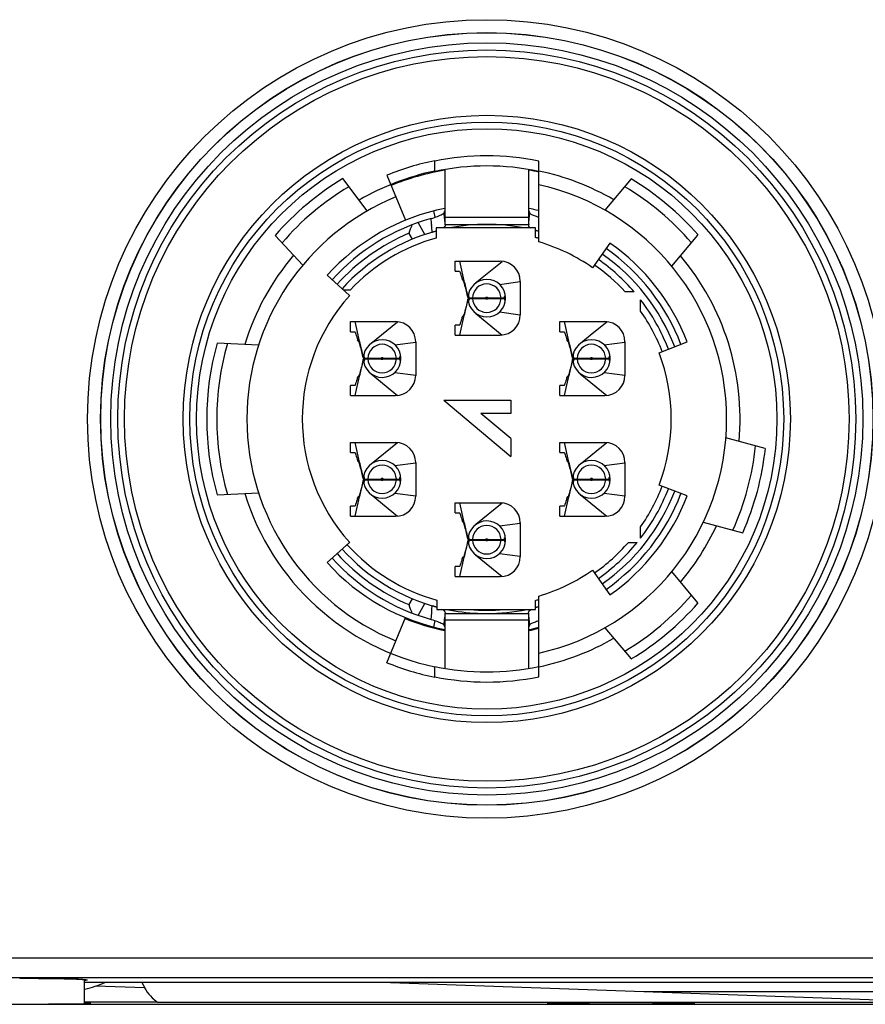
# Model space of a CAD drawing. Header units: millimetres. Extents: x 0 to 559, y 0 to 432.
# Tile 12 of 15: x 310 to 323, y 243 to 258. Entities that reach past the tile are written whole.
import ezdxf

# ---------------------------------------------------------------- set-up
doc = ezdxf.new("R2010")
doc.units = ezdxf.units.MM
doc.header["$LTSCALE"] = 30.734
doc.layers.add('20_ALL_FEATURES', color=7, linetype='CONTINUOUS')

msp = doc.modelspace()

# ---------------------------------------------------------------- linework, layer by layer
at = {"layer": '20_ALL_FEATURES', "color": 7}
for p, q in [((316.134, 255.244), (316.134, 255.402)), ((317.684, 254.192), (317.684, 255.397)), ((315.42, 255.186), (315.695, 254.515)), ((316.284, 255.272), (316.284, 254.554)), ((317.534, 254.454), (317.534, 255.272)), ((315.128, 254.654), (314.762, 255.135)), ((319.062, 255.131), (318.67, 254.665)), ((316.117, 254.654), (316.137, 254.559)), ((316.272, 254.625), (316.284, 254.654)), ((317.534, 254.654), (317.545, 254.625)), ((315.988, 254.304), (315.886, 254.48)), ((317.534, 254.554), (316.284, 254.554)), ((316.284, 254.544), (316.284, 254.454)), ((316.284, 254.454), (317.534, 254.454)), ((316.284, 254.454), (316.288, 254.434)), ((317.534, 254.454), (317.529, 254.433)), ((313.755, 254.29), (314.165, 253.846)), ((315.748, 254.32), (315.798, 254.233)), ((317.633, 254.4), (316.154, 254.4)), ((316.154, 254.4), (316.154, 254.25)), ((316.286, 254.425), (316.285, 254.423)), ((317.408, 254.411), (317.407, 254.4)), ((317.531, 254.425), (317.533, 254.423)), ((317.633, 254.258), (317.633, 254.4)), ((319.666, 253.829), (320.057, 254.295)), ((318.744, 254.175), (318.486, 253.807)), ((316.439, 253.904), (317.109, 253.904)), ((316.439, 253.754), (316.439, 253.904)), ((316.574, 253.612), (316.506, 253.904)), ((316.743, 253.58), (317.137, 253.902)), ((314.531, 253.695), (314.865, 253.394)), ((316.439, 253.754), (316.504, 253.754)), ((316.504, 253.754), (316.507, 253.748)), ((316.563, 253.61), (316.544, 253.632)), ((316.579, 253.591), (316.574, 253.612)), ((317.409, 253.604), (317.409, 253.104)), ((314.872, 253.475), (314.775, 253.475)), ((316.626, 253.385), (316.622, 253.404)), ((319.106, 253.446), (318.972, 253.446)), ((316.626, 253.372), (316.623, 253.385)), ((316.626, 253.335), (316.623, 253.323)), ((316.629, 253.359), (316.626, 253.372)), ((316.629, 253.349), (316.626, 253.335)), ((316.627, 253.329), (316.628, 253.339)), ((316.629, 253.359), (317.17, 253.359)), ((316.629, 253.349), (317.17, 253.349)), ((317.039, 253.354), (317.189, 253.354)), ((319.201, 253.162), (319.201, 253.33)), ((316.574, 253.094), (316.58, 253.121)), ((316.745, 253.127), (317.137, 252.805)), ((317.098, 253.148), (317.409, 253.108)), ((314.879, 253.004), (315.549, 253.004)), ((314.879, 252.854), (314.879, 253.004)), ((315.014, 252.712), (314.946, 253.004)), ((315.183, 252.68), (315.577, 253.002)), ((316.506, 252.804), (316.574, 253.094)), ((316.544, 253.076), (316.563, 253.098)), ((317.999, 253.004), (318.669, 253.004)), ((317.999, 252.854), (317.999, 253.004)), ((318.134, 252.712), (318.066, 253.004)), ((318.481, 252.826), (318.697, 253.002)), ((314.879, 252.854), (314.944, 252.854)), ((314.944, 252.854), (314.947, 252.848)), ((316.504, 252.954), (316.439, 252.954)), ((316.439, 252.804), (316.439, 252.954)), ((316.507, 252.959), (316.504, 252.954)), ((317.999, 252.854), (318.064, 252.854)), ((318.064, 252.854), (318.067, 252.848)), ((318.308, 252.684), (318.481, 252.826)), ((313.507, 252.654), (312.89, 252.685)), ((315.003, 252.71), (314.984, 252.732)), ((315.021, 252.685), (315.014, 252.712)), ((315.849, 252.704), (315.849, 252.204)), ((316.439, 252.804), (317.109, 252.804)), ((318.123, 252.71), (318.104, 252.732)), ((318.139, 252.691), (318.134, 252.712)), ((318.303, 252.68), (318.308, 252.684)), ((318.969, 252.704), (318.969, 252.204)), ((319.476, 252.539), (319.896, 252.701)), ((315.066, 252.485), (315.062, 252.504)), ((315.066, 252.472), (315.063, 252.485)), ((315.066, 252.435), (315.063, 252.423)), ((315.069, 252.459), (315.066, 252.472)), ((315.069, 252.449), (315.066, 252.435)), ((315.067, 252.429), (315.068, 252.439)), ((315.069, 252.459), (315.61, 252.459)), ((315.069, 252.449), (315.61, 252.449)), ((315.479, 252.454), (315.629, 252.454)), ((318.186, 252.485), (318.182, 252.504)), ((318.186, 252.472), (318.183, 252.485)), ((318.186, 252.435), (318.183, 252.423)), ((318.189, 252.459), (318.186, 252.472)), ((318.189, 252.449), (318.186, 252.435)), ((318.187, 252.429), (318.188, 252.439)), ((318.189, 252.459), (318.73, 252.459)), ((318.189, 252.449), (318.73, 252.449)), ((318.599, 252.454), (318.749, 252.454)), ((315.185, 252.227), (315.577, 251.905)), ((315.538, 252.248), (315.849, 252.208)), ((318.303, 252.228), (318.697, 251.905)), ((318.658, 252.248), (318.969, 252.208)), ((314.946, 251.904), (315.014, 252.194)), ((314.984, 252.176), (315.003, 252.198)), ((315.014, 252.194), (315.02, 252.221)), ((318.066, 251.904), (318.134, 252.194)), ((318.104, 252.176), (318.123, 252.198)), ((318.134, 252.194), (318.14, 252.221)), ((314.944, 252.054), (314.879, 252.054)), ((314.879, 251.904), (314.879, 252.054)), ((314.947, 252.059), (314.944, 252.054)), ((318.064, 252.054), (317.999, 252.054)), ((317.999, 251.904), (317.999, 252.054)), ((318.067, 252.059), (318.064, 252.054)), ((314.879, 251.904), (315.549, 251.904)), ((316.269, 251.834), (317.269, 251.834)), ((316.269, 251.834), (317.269, 250.994)), ((317.269, 251.834), (317.269, 251.634)), ((317.999, 251.904), (318.669, 251.904)), ((317.269, 251.634), (316.819, 251.634)), ((317.269, 251.264), (316.819, 251.634)), ((314.879, 251.204), (315.549, 251.204)), ((314.879, 251.054), (314.879, 251.204)), ((315.014, 250.912), (314.946, 251.204)), ((315.188, 250.884), (315.577, 251.202)), ((317.269, 251.264), (317.269, 250.994)), ((317.999, 251.204), (318.669, 251.204)), ((317.999, 251.054), (317.999, 251.204)), ((318.134, 250.912), (318.066, 251.204)), ((318.303, 250.88), (318.697, 251.202)), ((321.06, 251.114), (320.472, 251.272)), ((314.879, 251.054), (314.944, 251.054)), ((314.944, 251.054), (314.947, 251.048)), ((317.999, 251.054), (318.064, 251.054)), ((318.064, 251.054), (318.067, 251.048)), ((315.003, 250.91), (314.984, 250.932)), ((315.021, 250.885), (315.014, 250.912)), ((318.123, 250.91), (318.104, 250.932)), ((318.141, 250.885), (318.134, 250.912)), ((315.849, 250.904), (315.849, 250.404)), ((318.969, 250.904), (318.969, 250.404)), ((315.066, 250.685), (315.062, 250.704)), ((315.066, 250.672), (315.063, 250.685)), ((315.066, 250.635), (315.063, 250.623)), ((315.069, 250.659), (315.066, 250.672)), ((315.069, 250.649), (315.066, 250.635)), ((315.067, 250.629), (315.068, 250.639)), ((315.069, 250.659), (315.61, 250.659)), ((315.069, 250.649), (315.61, 250.649)), ((315.479, 250.654), (315.629, 250.654)), ((318.186, 250.685), (318.182, 250.704)), ((318.186, 250.672), (318.183, 250.685)), ((318.186, 250.635), (318.183, 250.623)), ((318.189, 250.659), (318.186, 250.672)), ((318.189, 250.649), (318.186, 250.635)), ((318.187, 250.629), (318.188, 250.639)), ((318.189, 250.659), (318.73, 250.659)), ((318.189, 250.649), (318.73, 250.649)), ((318.599, 250.654), (318.749, 250.654)), ((319.896, 250.407), (319.476, 250.568)), ((312.89, 250.422), (313.507, 250.454)), ((314.946, 250.104), (315.014, 250.394)), ((314.984, 250.376), (315.003, 250.398)), ((315.014, 250.394), (315.02, 250.421)), ((315.185, 250.427), (315.577, 250.105)), ((315.538, 250.448), (315.849, 250.408)), ((318.066, 250.104), (318.134, 250.394)), ((318.104, 250.376), (318.123, 250.398)), ((318.134, 250.394), (318.14, 250.421)), ((318.303, 250.428), (318.697, 250.105)), ((318.658, 250.448), (318.969, 250.408)), ((314.944, 250.254), (314.879, 250.254)), ((314.879, 250.104), (314.879, 250.254)), ((314.947, 250.259), (314.944, 250.254)), ((316.439, 250.304), (317.109, 250.304)), ((316.439, 250.154), (316.439, 250.304)), ((316.574, 250.012), (316.506, 250.304)), ((316.748, 249.984), (317.137, 250.302)), ((318.064, 250.254), (317.999, 250.254)), ((317.999, 250.104), (317.999, 250.254)), ((318.067, 250.259), (318.064, 250.254)), ((314.879, 250.104), (315.549, 250.104)), ((316.439, 250.154), (316.504, 250.154)), ((316.504, 250.154), (316.507, 250.148)), ((316.563, 250.01), (316.544, 250.032)), ((317.999, 250.104), (318.669, 250.104)), ((316.581, 249.985), (316.574, 250.012)), ((317.409, 250.004), (317.409, 249.504)), ((319.201, 249.777), (319.201, 249.946)), ((320.136, 250.016), (320.724, 249.859)), ((316.626, 249.785), (316.622, 249.804)), ((316.626, 249.772), (316.623, 249.785)), ((316.626, 249.735), (316.623, 249.723)), ((316.629, 249.759), (316.626, 249.772)), ((316.629, 249.749), (316.626, 249.735)), ((316.627, 249.729), (316.628, 249.739)), ((316.629, 249.759), (317.17, 249.759)), ((316.629, 249.749), (317.17, 249.749)), ((317.039, 249.754), (317.189, 249.754)), ((314.865, 249.714), (314.531, 249.413)), ((319.019, 249.714), (319.15, 249.714)), ((316.506, 249.204), (316.574, 249.494)), ((316.544, 249.476), (316.563, 249.498)), ((316.574, 249.494), (316.58, 249.521)), ((316.743, 249.528), (317.137, 249.205)), ((317.098, 249.548), (317.409, 249.508)), ((316.504, 249.354), (316.439, 249.354)), ((316.439, 249.204), (316.439, 249.354)), ((316.507, 249.359), (316.504, 249.354)), ((318.486, 249.301), (318.744, 248.933)), ((316.439, 249.204), (317.109, 249.204)), ((320.057, 248.812), (319.666, 249.279)), ((315.798, 248.875), (315.748, 248.788)), ((316.164, 248.855), (316.164, 248.716)), ((317.684, 247.711), (317.684, 248.915)), ((315.886, 248.627), (315.988, 248.804)), ((316.164, 248.716), (317.633, 248.716)), ((317.406, 248.716), (317.408, 248.697)), ((317.633, 248.716), (317.633, 248.849)), ((315.42, 247.922), (315.695, 248.593)), ((316.288, 248.674), (316.284, 248.654)), ((316.284, 248.654), (317.534, 248.654)), ((316.284, 248.654), (316.284, 247.836)), ((316.286, 248.682), (316.285, 248.685)), ((317.534, 248.654), (317.529, 248.674)), ((317.534, 248.564), (317.534, 248.654)), ((316.137, 248.549), (316.117, 248.453)), ((316.284, 248.454), (316.272, 248.482)), ((317.534, 248.554), (316.284, 248.554)), ((317.534, 247.836), (317.534, 248.554)), ((317.545, 248.482), (317.534, 248.454)), ((318.67, 248.443), (319.062, 247.977)), ((316.134, 247.706), (316.134, 247.864)), ((309.951, 243.219), (309.942, 243.219)), ((309.978, 243.219), (309.951, 243.219)), ((310.909, 243.193), (310.909, 242.84)), ((327.702, 243.154), (310.909, 243.154)), ((311.769, 243.154), (311.81, 243.077)), ((323.832, 242.857), (315.335, 243.154)), ((310.921, 243.057), (310.922, 243.055)), ((325.419, 243.017), (319.256, 243.017)), ((312.003, 242.861), (310.909, 242.861)), ((323.832, 242.857), (312.01, 242.857)), ((301.649, 242.831), (327.169, 242.831))]:
    msp.add_line(p, q, dxfattribs=at)
at = {"layer": '20_ALL_FEATURES', "color": 4}
for p, q in [((316.086, 254.453), (316.087, 254.437)), ((317.098, 253.56), (317.409, 253.6)), ((315.538, 252.66), (315.849, 252.7)), ((318.658, 252.66), (318.969, 252.7)), ((315.538, 250.86), (315.849, 250.9)), ((318.658, 250.86), (318.969, 250.9)), ((317.098, 249.96), (317.409, 250)), ((326.791, 243.225), (302.027, 243.225)), ((311.81, 243.077), (311.076, 243.102))]:
    msp.add_line(p, q, dxfattribs=at)
at = {"layer": '20_ALL_FEATURES', "color": 7}
for radius in [5.95, 5.757, 5.5, 5.4, 4.525, 4.425, 4.325]:
    msp.add_circle((316.909, 251.554), radius, dxfattribs=at)
at = {"layer": '20_ALL_FEATURES', "color": 4}
for radius in [5.755, 5.605]:
    msp.add_circle((316.909, 251.554), radius, dxfattribs=at)
at = {"layer": '20_ALL_FEATURES', "color": 7}
for centre, radius, start, end in [((316.909, 251.554), 3.92, 78.5987, 101.4013), ((316.909, 251.554), 3.925, 101.3882, 112.2811), ((316.909, 251.554), 3.77, 78.1387, 101.8613), ((316.909, 251.554), 3.775, 101.8472, 120.2701), ((316.909, 251.554), 3.76, 99.589, 112.2808), ((316.909, 251.554), 3.76, 78.1052, 80.4121), ((316.909, 251.554), 3.775, 59.9149, 78.1529), ((316.909, 251.554), 4.175, 120.9432, 139.0566), ((316.909, 251.554), 3.575, 282.5202, 77.4796), ((316.909, 251.554), 4.175, 41.0432, 58.9566), ((316.909, 251.554), 4.025, 120.7064, 139.2933), ((316.909, 251.554), 4.025, 40.7064, 59.2933), ((316.909, 251.554), 3.575, 112.2809, 247.7192), ((316.909, 251.554), 3.2, 101.2633, 138), ((316.909, 251.554), 3.2, 75.9845, 78.7366), ((316.909, 251.554), 3.1, 105.5085, 137.9984), ((324.564, 251.35), 9.303, 160.5661, 161.3818), ((316.278, 254.431), 0.00985, 3.758, 12.1493), ((316.909, 251.554), 2.9, 78.9903, 101.0095), ((317.539, 254.431), 0.00985, 167.8596, 176.2428), ((326.856, 253.816), 9.347, 176.2146, 176.2234), ((316.909, 251.554), 3, 112.7665, 137.9983), ((316.909, 251.554), 2.9, 105.0857, 138), ((316.909, 251.554), 2.85, 87.2116, 92.7884), ((318.108, 255.536), 1.26, 247.8742, 248.2214), ((316.909, 251.554), 2.9, 74.4998, 75.5253), ((318.054, 255.399), 1.112, 248.203, 250.5728), ((316.909, 251.554), 2.8, 105.6379, 136.6661), ((316.909, 251.554), 2.8, 73.9315, 74.9964), ((316.909, 251.554), 2.75, 55, 73.6313), ((316.909, 251.554), 3.2, 21, 55), ((316.909, 251.554), 3.775, 139.73, 162.8911), ((316.909, 251.554), 3, 21.0001, 55), ((316.909, 251.554), 3.1, 21.0001, 55), ((317.109, 253.604), 0.3, 0, 89.9993), ((316.909, 251.554), 2.8, 42.5279, 55), ((316.909, 251.554), 2.9, 40.741, 55), ((316.909, 251.554), 3.775, 354.9149, 40.0851), ((316.909, 253.354), 0.28, 181.0232, 178.977), ((316.909, 251.554), 2.75, 138, 222), ((316.909, 253.354), 0.13, 0, 1.7483), ((316.909, 251.554), 2.9, 21, 37.7793), ((316.909, 251.554), 2.8, 21, 35.0547), ((315.549, 252.704), 0.3, 0, 89.9998), ((317.109, 253.104), 0.3, 270.0005, 359.9986), ((318.669, 252.704), 0.3, 0, 89.9993), ((316.909, 251.554), 4.175, 164.2753, 195.7253), ((316.909, 251.554), 4.025, 163.7891, 196.2109), ((315.349, 252.454), 0.28, 181.0232, 178.977), ((318.469, 252.454), 0.28, 181.0232, 178.977), ((316.909, 251.554), 2.75, 339, 21), ((315.349, 252.454), 0.13, 0, 1.7483), ((318.469, 252.454), 0.13, 0, 1.7483), ((315.549, 252.204), 0.3, 270.0005, 359.9986), ((318.669, 252.204), 0.3, 270.0005, 359.9986), ((315.549, 250.904), 0.3, 0, 89.9998), ((318.669, 250.904), 0.3, 0, 89.9998), ((316.909, 251.554), 4.025, 335.7066, 354.2934), ((316.909, 251.554), 4.175, 336.0432, 353.9566), ((315.349, 250.654), 0.28, 181.0232, 178.977), ((318.469, 250.654), 0.28, 181.0232, 178.977), ((315.349, 250.654), 0.13, 0, 1.7483), ((318.469, 250.654), 0.13, 0, 1.7483), ((316.909, 251.554), 3, 305.0001, 339.0001), ((316.909, 251.554), 2.8, 324.9452, 339), ((316.909, 251.554), 2.9, 322.2206, 339), ((316.909, 251.554), 3.775, 197.1083, 258.1528), ((315.549, 250.404), 0.3, 270.0005, 359.9986), ((318.669, 250.404), 0.3, 270.0005, 359.9986), ((316.909, 251.554), 3.1, 305.0001, 339.0001), ((316.909, 251.554), 3.2, 305, 339), ((317.109, 250.004), 0.3, 0, 89.9998), ((316.909, 249.754), 0.28, 181.0232, 178.977), ((316.909, 251.554), 3.775, 319.9149, 335.0852), ((316.909, 249.754), 0.13, 0, 1.7483), ((316.909, 251.554), 2.9, 222, 255.1135), ((316.909, 251.554), 2.8, 222, 254.5689), ((316.909, 251.554), 2.8, 305, 318.9217), ((316.909, 251.554), 2.9, 305, 320.6222), ((316.908, 251.554), 3.1, 222.0004, 254.4918), ((316.908, 251.554), 3, 222.0004, 247.235), ((317.109, 249.504), 0.3, 270.0005, 359.9986), ((316.909, 251.554), 3.2, 222, 258.7361), ((316.909, 251.554), 2.75, 286.3687, 305), ((316.909, 251.554), 2.8, 285.0036, 286.0685), ((316.909, 251.554), 4.025, 300.7066, 319.2934), ((324.564, 251.757), 9.303, 198.6151, 199.4308), ((315.739, 247.646), 1.179, 68.9152, 69.2739), ((316.909, 251.554), 2.9, 258.1536, 267.2472), ((316.909, 251.554), 2.85, 264.791, 275.209), ((316.909, 251.554), 2.9, 270, 281.8465), ((316.909, 251.554), 2.9, 284.4747, 285.5001), ((318.049, 247.716), 1.104, 111.6601, 112.1195), ((318.11, 247.561), 1.271, 109.6294, 111.6497), ((316.909, 251.554), 4.175, 301.0432, 318.9566), ((316.909, 251.554), 3.215, 247.7188, 258.7895), ((316.278, 248.676), 0.00984, 347.8563, 356.2351), ((317.539, 248.676), 0.00983, 183.7763, 192.1487), ((316.909, 251.554), 3.2, 281.2635, 284.0157), ((316.909, 251.554), 3.215, 281.2097, 283.9488), ((316.909, 251.554), 3.775, 281.8469, 300.0855), ((316.909, 251.554), 3.925, 247.7189, 258.6118), ((316.909, 251.554), 3.77, 258.1387, 281.8613), ((316.909, 251.554), 3.92, 258.5987, 281.4013), ((310.075, 246.09), 3.151, 285.5986, 291.2641), ((310.075, 246.09), 3.149, 285.3471, 285.5836), ((312.339, 243.359), 0.6, 208, 236.685)]:
    msp.add_arc(centre, radius, start, end, dxfattribs=at)
at = {"layer": '20_ALL_FEATURES', "color": 4}
for centre, radius, start, end in [((311.738, 254.154), 4.558, 5.0982, 5.9379), ((322.081, 254.154), 4.56, 174.0631, 174.9027), ((306.964, 253.816), 9.144, 3.994, 4.5441), ((306.383, 253.746), 9.729, 3.4809, 4.0733), ((311.759, 254.156), 4.538, 4.3192, 5.0982), ((322.057, 254.156), 4.536, 175.3223, 175.5318), ((322.065, 254.155), 4.545, 174.903, 175.3222), ((316.909, 253.354), 0.212, 1.3507, 178.6492), ((316.909, 253.354), 0.212, 181.3507, 358.6493), ((315.349, 252.454), 0.212, 1.3507, 178.6492), ((318.469, 252.454), 0.212, 1.3507, 178.6492), ((315.349, 252.454), 0.212, 181.3507, 358.6493), ((318.469, 252.454), 0.212, 181.3507, 358.6493), ((315.349, 250.654), 0.212, 1.3507, 178.6492), ((318.469, 250.654), 0.212, 1.3507, 178.6492), ((315.349, 250.654), 0.212, 181.3507, 358.6493), ((318.469, 250.654), 0.212, 181.3507, 358.6493), ((316.909, 249.754), 0.212, 1.3507, 178.6492), ((316.909, 249.754), 0.212, 181.3507, 358.6493), ((306.961, 249.291), 9.148, 355.4568, 356.7375), ((311.752, 248.953), 4.545, 354.9033, 355.3227), ((311.76, 248.952), 4.536, 355.3227, 355.5323), ((322.061, 248.952), 4.541, 184.3174, 185.0957), ((311.736, 248.954), 4.56, 354.0633, 354.903), ((322.081, 248.954), 4.56, 185.0958, 185.9356)]:
    msp.add_arc(centre, radius, start, end, dxfattribs=at)
at = {"layer": '20_ALL_FEATURES', "color": 7}
for points, knots in [([(316.08, 254.541), (316.112, 254.55), (316.158, 254.565), (316.213, 254.588), (316.236, 254.598), (316.246, 254.604)], [0, 0, 0, 0, 0.567841, 0.808332, 1, 1, 1, 1]), ([(316.246, 254.604), (316.252, 254.607), (316.262, 254.613), (316.27, 254.621), (316.272, 254.625)], [0, 0, 0, 0, 0.605942, 1, 1, 1, 1]), ([(317.572, 254.603), (317.566, 254.607), (317.556, 254.613), (317.547, 254.621), (317.545, 254.625)], [0, 0, 0, 0, 0.607701, 1, 1, 1, 1]), ([(317.684, 254.558), (317.662, 254.565), (317.632, 254.576), (317.595, 254.592), (317.579, 254.599), (317.572, 254.603)], [0, 0, 0, 0, 0.564103, 0.801832, 1, 1, 1, 1]), ([(316.288, 254.432), (316.288, 254.432), (316.288, 254.429), (316.287, 254.427), (316.286, 254.425)], [0, 0, 0, 0, 0.2333, 1, 1, 1, 1]), ([(317.529, 254.432), (317.529, 254.432), (317.529, 254.429), (317.53, 254.427), (317.531, 254.425)], [0, 0, 0, 0, 0.23307, 1, 1, 1, 1]), ([(316.094, 254.337), (316.099, 254.339), (316.119, 254.345), (316.138, 254.351), (316.153, 254.357)], [0, 0, 0, 0, 0.253422, 1, 1, 1, 1]), ([(316.285, 254.423), (316.281, 254.418), (316.271, 254.41), (316.26, 254.404), (316.253, 254.4)], [0, 0, 0, 0, 0.410389, 1, 1, 1, 1]), ([(317.533, 254.423), (317.536, 254.418), (317.546, 254.41), (317.558, 254.404), (317.564, 254.4)], [0, 0, 0, 0, 0.410545, 1, 1, 1, 1]), ([(316.507, 253.748), (316.51, 253.739), (316.523, 253.7), (316.535, 253.661), (316.544, 253.632)], [0, 0, 0, 0, 0.247177, 1, 1, 1, 1]), ([(316.555, 253.626), (316.554, 253.627), (316.552, 253.629), (316.55, 253.632), (316.546, 253.633), (316.544, 253.632), (316.544, 253.632)], [0, 0, 0, 0, 0.318452, 0.579031, 0.788608, 1, 1, 1, 1]), ([(316.577, 253.568), (316.573, 253.579), (316.569, 253.595), (316.561, 253.614), (316.557, 253.623), (316.555, 253.626)], [0, 0, 0, 0, 0.552572, 0.795705, 1, 1, 1, 1]), ([(316.623, 253.385), (316.615, 253.417), (316.601, 253.478), (316.585, 253.539), (316.577, 253.568)], [0, 0, 0, 0, 0.515467, 1, 1, 1, 1]), ([(316.622, 253.404), (316.619, 253.42), (316.612, 253.451), (316.597, 253.514), (316.586, 253.56), (316.579, 253.591)], [0, 0, 0, 0, 0.254238, 0.503761, 1, 1, 1, 1]), ([(316.623, 253.323), (316.615, 253.291), (316.601, 253.23), (316.585, 253.169), (316.577, 253.139)], [0, 0, 0, 0, 0.515475, 1, 1, 1, 1]), ([(316.58, 253.121), (316.587, 253.151), (316.598, 253.197), (316.612, 253.258), (316.619, 253.289), (316.622, 253.305)], [0, 0, 0, 0, 0.49665, 0.746183, 1, 1, 1, 1]), ([(316.622, 253.305), (316.623, 253.307), (316.624, 253.315), (316.626, 253.323), (316.627, 253.329)], [0, 0, 0, 0, 0.240475, 1, 1, 1, 1]), ([(316.628, 253.368), (316.628, 253.37), (316.627, 253.376), (316.626, 253.381), (316.626, 253.385)], [0, 0, 0, 0, 0.26557, 1, 1, 1, 1]), ([(316.636, 253.388), (316.635, 253.388), (316.633, 253.387), (316.631, 253.386), (316.63, 253.385)], [0, 0, 0, 0, 0.204991, 1, 1, 1, 1]), ([(316.636, 253.32), (316.635, 253.32), (316.633, 253.32), (316.631, 253.322), (316.63, 253.323)], [0, 0, 0, 0, 0.205977, 1, 1, 1, 1]), ([(316.648, 253.359), (316.647, 253.363), (316.645, 253.37), (316.643, 253.38), (316.639, 253.388), (316.636, 253.388)], [0, 0, 0, 0, 0.390577, 0.686218, 1, 1, 1, 1]), ([(316.648, 253.349), (316.647, 253.345), (316.645, 253.337), (316.643, 253.328), (316.639, 253.32), (316.636, 253.32)], [0, 0, 0, 0, 0.390703, 0.686452, 1, 1, 1, 1]), ([(317.17, 253.359), (317.17, 253.363), (317.172, 253.37), (317.174, 253.38), (317.178, 253.388), (317.182, 253.388)], [0, 0, 0, 0, 0.390645, 0.686375, 1, 1, 1, 1]), ([(317.17, 253.349), (317.17, 253.345), (317.172, 253.337), (317.174, 253.328), (317.178, 253.32), (317.182, 253.32)], [0, 0, 0, 0, 0.390662, 0.686362, 1, 1, 1, 1]), ([(317.182, 253.388), (317.182, 253.388), (317.184, 253.387), (317.186, 253.386), (317.187, 253.385)], [0, 0, 0, 0, 0.205758, 1, 1, 1, 1]), ([(317.182, 253.32), (317.182, 253.32), (317.184, 253.32), (317.186, 253.322), (317.187, 253.323)], [0, 0, 0, 0, 0.205851, 1, 1, 1, 1]), ([(316.577, 253.139), (316.573, 253.128), (316.569, 253.113), (316.561, 253.093), (316.557, 253.085), (316.555, 253.082)], [0, 0, 0, 0, 0.55257, 0.795703, 1, 1, 1, 1]), ([(316.544, 253.076), (316.541, 253.066), (316.529, 253.027), (316.517, 252.988), (316.507, 252.959)], [0, 0, 0, 0, 0.253314, 1, 1, 1, 1]), ([(316.555, 253.082), (316.554, 253.08), (316.552, 253.078), (316.55, 253.076), (316.546, 253.075), (316.544, 253.075), (316.544, 253.076)], [0, 0, 0, 0, 0.318461, 0.579044, 0.788622, 1, 1, 1, 1]), ([(314.947, 252.848), (314.95, 252.839), (314.963, 252.8), (314.975, 252.761), (314.984, 252.732)], [0, 0, 0, 0, 0.247177, 1, 1, 1, 1]), ([(318.067, 252.848), (318.07, 252.839), (318.083, 252.8), (318.095, 252.761), (318.104, 252.732)], [0, 0, 0, 0, 0.247177, 1, 1, 1, 1]), ([(314.995, 252.726), (314.994, 252.727), (314.992, 252.729), (314.99, 252.732), (314.986, 252.733), (314.984, 252.732), (314.984, 252.732)], [0, 0, 0, 0, 0.318452, 0.579031, 0.788608, 1, 1, 1, 1]), ([(315.017, 252.668), (315.013, 252.679), (315.009, 252.695), (315.001, 252.714), (314.997, 252.723), (314.995, 252.726)], [0, 0, 0, 0, 0.552572, 0.795705, 1, 1, 1, 1]), ([(315.063, 252.485), (315.055, 252.517), (315.041, 252.578), (315.025, 252.639), (315.017, 252.668)], [0, 0, 0, 0, 0.515469, 1, 1, 1, 1]), ([(315.062, 252.504), (315.059, 252.519), (315.052, 252.55), (315.038, 252.61), (315.028, 252.655), (315.021, 252.685)], [0, 0, 0, 0, 0.254284, 0.503827, 1, 1, 1, 1]), ([(318.115, 252.726), (318.114, 252.727), (318.112, 252.729), (318.11, 252.732), (318.106, 252.733), (318.104, 252.732), (318.104, 252.732)], [0, 0, 0, 0, 0.318452, 0.579031, 0.788608, 1, 1, 1, 1]), ([(318.137, 252.668), (318.133, 252.679), (318.129, 252.695), (318.121, 252.714), (318.117, 252.723), (318.115, 252.726)], [0, 0, 0, 0, 0.552572, 0.795705, 1, 1, 1, 1]), ([(318.183, 252.485), (318.175, 252.517), (318.161, 252.578), (318.145, 252.639), (318.137, 252.668)], [0, 0, 0, 0, 0.515467, 1, 1, 1, 1]), ([(318.182, 252.504), (318.179, 252.52), (318.172, 252.551), (318.157, 252.614), (318.146, 252.66), (318.139, 252.691)], [0, 0, 0, 0, 0.254238, 0.503761, 1, 1, 1, 1]), ([(315.063, 252.423), (315.055, 252.391), (315.041, 252.33), (315.025, 252.269), (315.017, 252.239)], [0, 0, 0, 0, 0.515475, 1, 1, 1, 1]), ([(315.02, 252.221), (315.027, 252.251), (315.038, 252.297), (315.052, 252.358), (315.059, 252.389), (315.062, 252.405)], [0, 0, 0, 0, 0.49665, 0.746183, 1, 1, 1, 1]), ([(315.062, 252.405), (315.063, 252.407), (315.064, 252.415), (315.066, 252.423), (315.067, 252.429)], [0, 0, 0, 0, 0.240475, 1, 1, 1, 1]), ([(315.068, 252.468), (315.068, 252.47), (315.067, 252.476), (315.066, 252.481), (315.066, 252.485)], [0, 0, 0, 0, 0.265546, 1, 1, 1, 1]), ([(315.076, 252.488), (315.075, 252.488), (315.073, 252.487), (315.071, 252.486), (315.07, 252.485)], [0, 0, 0, 0, 0.204991, 1, 1, 1, 1]), ([(315.076, 252.42), (315.075, 252.42), (315.073, 252.42), (315.071, 252.422), (315.07, 252.423)], [0, 0, 0, 0, 0.205977, 1, 1, 1, 1]), ([(315.088, 252.459), (315.087, 252.463), (315.085, 252.47), (315.083, 252.48), (315.079, 252.488), (315.076, 252.488)], [0, 0, 0, 0, 0.390577, 0.686218, 1, 1, 1, 1]), ([(315.088, 252.449), (315.087, 252.445), (315.085, 252.437), (315.083, 252.428), (315.079, 252.42), (315.076, 252.42)], [0, 0, 0, 0, 0.390703, 0.686452, 1, 1, 1, 1]), ([(315.61, 252.459), (315.61, 252.463), (315.612, 252.47), (315.614, 252.48), (315.618, 252.488), (315.622, 252.488)], [0, 0, 0, 0, 0.390645, 0.686375, 1, 1, 1, 1]), ([(315.61, 252.449), (315.61, 252.445), (315.612, 252.437), (315.614, 252.428), (315.618, 252.42), (315.622, 252.42)], [0, 0, 0, 0, 0.390662, 0.686362, 1, 1, 1, 1]), ([(315.622, 252.488), (315.622, 252.488), (315.624, 252.487), (315.626, 252.486), (315.627, 252.485)], [0, 0, 0, 0, 0.205758, 1, 1, 1, 1]), ([(315.622, 252.42), (315.622, 252.42), (315.624, 252.42), (315.626, 252.422), (315.627, 252.423)], [0, 0, 0, 0, 0.205851, 1, 1, 1, 1]), ([(318.183, 252.423), (318.175, 252.391), (318.161, 252.33), (318.145, 252.269), (318.137, 252.239)], [0, 0, 0, 0, 0.515475, 1, 1, 1, 1]), ([(318.14, 252.221), (318.147, 252.251), (318.158, 252.297), (318.172, 252.358), (318.179, 252.389), (318.182, 252.405)], [0, 0, 0, 0, 0.49665, 0.746183, 1, 1, 1, 1]), ([(318.182, 252.405), (318.183, 252.407), (318.184, 252.415), (318.186, 252.423), (318.187, 252.429)], [0, 0, 0, 0, 0.240475, 1, 1, 1, 1]), ([(318.188, 252.468), (318.188, 252.47), (318.187, 252.476), (318.186, 252.481), (318.186, 252.485)], [0, 0, 0, 0, 0.265574, 1, 1, 1, 1]), ([(318.196, 252.488), (318.195, 252.488), (318.193, 252.487), (318.191, 252.486), (318.19, 252.485)], [0, 0, 0, 0, 0.204991, 1, 1, 1, 1]), ([(318.196, 252.42), (318.195, 252.42), (318.193, 252.42), (318.191, 252.422), (318.19, 252.423)], [0, 0, 0, 0, 0.205977, 1, 1, 1, 1]), ([(318.208, 252.459), (318.207, 252.463), (318.205, 252.47), (318.203, 252.48), (318.199, 252.488), (318.196, 252.488)], [0, 0, 0, 0, 0.390577, 0.686218, 1, 1, 1, 1]), ([(318.208, 252.449), (318.207, 252.445), (318.205, 252.437), (318.203, 252.428), (318.199, 252.42), (318.196, 252.42)], [0, 0, 0, 0, 0.390703, 0.686452, 1, 1, 1, 1]), ([(318.73, 252.459), (318.73, 252.463), (318.732, 252.47), (318.734, 252.48), (318.738, 252.488), (318.742, 252.488)], [0, 0, 0, 0, 0.390645, 0.686375, 1, 1, 1, 1]), ([(318.73, 252.449), (318.73, 252.445), (318.732, 252.437), (318.734, 252.428), (318.738, 252.42), (318.742, 252.42)], [0, 0, 0, 0, 0.390662, 0.686362, 1, 1, 1, 1]), ([(318.742, 252.488), (318.742, 252.488), (318.744, 252.487), (318.746, 252.486), (318.747, 252.485)], [0, 0, 0, 0, 0.205758, 1, 1, 1, 1]), ([(318.742, 252.42), (318.742, 252.42), (318.744, 252.42), (318.746, 252.422), (318.747, 252.423)], [0, 0, 0, 0, 0.205851, 1, 1, 1, 1]), ([(315.017, 252.239), (315.013, 252.228), (315.009, 252.213), (315.001, 252.193), (314.997, 252.185), (314.995, 252.182)], [0, 0, 0, 0, 0.55257, 0.795703, 1, 1, 1, 1]), ([(318.137, 252.239), (318.133, 252.228), (318.129, 252.213), (318.121, 252.193), (318.117, 252.185), (318.115, 252.182)], [0, 0, 0, 0, 0.55257, 0.795703, 1, 1, 1, 1]), ([(314.984, 252.176), (314.981, 252.166), (314.969, 252.127), (314.957, 252.088), (314.947, 252.059)], [0, 0, 0, 0, 0.253315, 1, 1, 1, 1]), ([(314.995, 252.182), (314.994, 252.18), (314.992, 252.178), (314.99, 252.176), (314.986, 252.175), (314.984, 252.175), (314.984, 252.176)], [0, 0, 0, 0, 0.318461, 0.579044, 0.788622, 1, 1, 1, 1]), ([(318.104, 252.176), (318.101, 252.166), (318.089, 252.127), (318.077, 252.088), (318.067, 252.059)], [0, 0, 0, 0, 0.253315, 1, 1, 1, 1]), ([(318.115, 252.182), (318.114, 252.18), (318.112, 252.178), (318.11, 252.176), (318.106, 252.175), (318.104, 252.175), (318.104, 252.176)], [0, 0, 0, 0, 0.318461, 0.579044, 0.788622, 1, 1, 1, 1]), ([(314.947, 251.048), (314.95, 251.039), (314.963, 251), (314.975, 250.961), (314.984, 250.932)], [0, 0, 0, 0, 0.247177, 1, 1, 1, 1]), ([(314.995, 250.926), (314.994, 250.927), (314.992, 250.929), (314.99, 250.932), (314.986, 250.933), (314.984, 250.932), (314.984, 250.932)], [0, 0, 0, 0, 0.318452, 0.579031, 0.788608, 1, 1, 1, 1]), ([(315.017, 250.868), (315.013, 250.879), (315.009, 250.895), (315.001, 250.914), (314.997, 250.923), (314.995, 250.926)], [0, 0, 0, 0, 0.552572, 0.795705, 1, 1, 1, 1]), ([(318.067, 251.048), (318.07, 251.039), (318.083, 251), (318.095, 250.961), (318.104, 250.932)], [0, 0, 0, 0, 0.247177, 1, 1, 1, 1]), ([(318.115, 250.926), (318.114, 250.927), (318.112, 250.929), (318.11, 250.932), (318.106, 250.933), (318.104, 250.932), (318.104, 250.932)], [0, 0, 0, 0, 0.318452, 0.579031, 0.788608, 1, 1, 1, 1]), ([(318.137, 250.868), (318.133, 250.879), (318.129, 250.895), (318.121, 250.914), (318.117, 250.923), (318.115, 250.926)], [0, 0, 0, 0, 0.552572, 0.795705, 1, 1, 1, 1]), ([(315.063, 250.685), (315.055, 250.717), (315.041, 250.778), (315.025, 250.839), (315.017, 250.868)], [0, 0, 0, 0, 0.51547, 1, 1, 1, 1]), ([(315.062, 250.704), (315.059, 250.719), (315.052, 250.75), (315.038, 250.81), (315.028, 250.855), (315.021, 250.885)], [0, 0, 0, 0, 0.254284, 0.503827, 1, 1, 1, 1]), ([(318.183, 250.685), (318.175, 250.717), (318.161, 250.778), (318.145, 250.839), (318.137, 250.868)], [0, 0, 0, 0, 0.515469, 1, 1, 1, 1]), ([(318.182, 250.704), (318.179, 250.719), (318.172, 250.75), (318.158, 250.81), (318.148, 250.855), (318.141, 250.885)], [0, 0, 0, 0, 0.254284, 0.503827, 1, 1, 1, 1]), ([(315.063, 250.623), (315.055, 250.591), (315.041, 250.53), (315.025, 250.469), (315.017, 250.439)], [0, 0, 0, 0, 0.515475, 1, 1, 1, 1]), ([(315.062, 250.605), (315.063, 250.607), (315.064, 250.615), (315.066, 250.623), (315.067, 250.629)], [0, 0, 0, 0, 0.240475, 1, 1, 1, 1]), ([(315.068, 250.668), (315.068, 250.67), (315.067, 250.676), (315.066, 250.681), (315.066, 250.685)], [0, 0, 0, 0, 0.265547, 1, 1, 1, 1]), ([(315.076, 250.688), (315.075, 250.688), (315.073, 250.687), (315.071, 250.686), (315.07, 250.685)], [0, 0, 0, 0, 0.204991, 1, 1, 1, 1]), ([(315.076, 250.62), (315.075, 250.62), (315.073, 250.62), (315.071, 250.622), (315.07, 250.623)], [0, 0, 0, 0, 0.205977, 1, 1, 1, 1]), ([(315.088, 250.659), (315.087, 250.663), (315.085, 250.67), (315.083, 250.68), (315.079, 250.688), (315.076, 250.688)], [0, 0, 0, 0, 0.390577, 0.686218, 1, 1, 1, 1]), ([(315.088, 250.649), (315.087, 250.645), (315.085, 250.637), (315.083, 250.628), (315.079, 250.62), (315.076, 250.62)], [0, 0, 0, 0, 0.390703, 0.686452, 1, 1, 1, 1]), ([(315.61, 250.659), (315.61, 250.663), (315.612, 250.67), (315.614, 250.68), (315.618, 250.688), (315.622, 250.688)], [0, 0, 0, 0, 0.390645, 0.686375, 1, 1, 1, 1]), ([(315.61, 250.649), (315.61, 250.645), (315.612, 250.637), (315.614, 250.628), (315.618, 250.62), (315.622, 250.62)], [0, 0, 0, 0, 0.390662, 0.686362, 1, 1, 1, 1]), ([(315.622, 250.688), (315.622, 250.688), (315.624, 250.687), (315.626, 250.686), (315.627, 250.685)], [0, 0, 0, 0, 0.205758, 1, 1, 1, 1]), ([(315.622, 250.62), (315.622, 250.62), (315.624, 250.62), (315.626, 250.622), (315.627, 250.623)], [0, 0, 0, 0, 0.205851, 1, 1, 1, 1]), ([(318.183, 250.623), (318.175, 250.591), (318.161, 250.53), (318.145, 250.469), (318.137, 250.439)], [0, 0, 0, 0, 0.515475, 1, 1, 1, 1]), ([(318.182, 250.605), (318.183, 250.607), (318.184, 250.615), (318.186, 250.623), (318.187, 250.629)], [0, 0, 0, 0, 0.240475, 1, 1, 1, 1]), ([(318.188, 250.668), (318.188, 250.67), (318.187, 250.676), (318.186, 250.681), (318.186, 250.685)], [0, 0, 0, 0, 0.265546, 1, 1, 1, 1]), ([(318.196, 250.688), (318.195, 250.688), (318.193, 250.687), (318.191, 250.686), (318.19, 250.685)], [0, 0, 0, 0, 0.204991, 1, 1, 1, 1]), ([(318.196, 250.62), (318.195, 250.62), (318.193, 250.62), (318.191, 250.622), (318.19, 250.623)], [0, 0, 0, 0, 0.205977, 1, 1, 1, 1]), ([(318.208, 250.659), (318.207, 250.663), (318.205, 250.67), (318.203, 250.68), (318.199, 250.688), (318.196, 250.688)], [0, 0, 0, 0, 0.390577, 0.686218, 1, 1, 1, 1]), ([(318.208, 250.649), (318.207, 250.645), (318.205, 250.637), (318.203, 250.628), (318.199, 250.62), (318.196, 250.62)], [0, 0, 0, 0, 0.390703, 0.686452, 1, 1, 1, 1]), ([(318.73, 250.659), (318.73, 250.663), (318.732, 250.67), (318.734, 250.68), (318.738, 250.688), (318.742, 250.688)], [0, 0, 0, 0, 0.390645, 0.686375, 1, 1, 1, 1]), ([(318.73, 250.649), (318.73, 250.645), (318.732, 250.637), (318.734, 250.628), (318.738, 250.62), (318.742, 250.62)], [0, 0, 0, 0, 0.390662, 0.686362, 1, 1, 1, 1]), ([(318.742, 250.688), (318.742, 250.688), (318.744, 250.687), (318.746, 250.686), (318.747, 250.685)], [0, 0, 0, 0, 0.205758, 1, 1, 1, 1]), ([(318.742, 250.62), (318.742, 250.62), (318.744, 250.62), (318.746, 250.622), (318.747, 250.623)], [0, 0, 0, 0, 0.205851, 1, 1, 1, 1]), ([(315.02, 250.421), (315.027, 250.451), (315.038, 250.497), (315.052, 250.558), (315.059, 250.589), (315.062, 250.605)], [0, 0, 0, 0, 0.49665, 0.746183, 1, 1, 1, 1]), ([(318.14, 250.421), (318.147, 250.451), (318.158, 250.497), (318.172, 250.558), (318.179, 250.589), (318.182, 250.605)], [0, 0, 0, 0, 0.49665, 0.746183, 1, 1, 1, 1]), ([(314.984, 250.376), (314.981, 250.366), (314.969, 250.327), (314.957, 250.288), (314.947, 250.259)], [0, 0, 0, 0, 0.253319, 1, 1, 1, 1]), ([(314.995, 250.382), (314.994, 250.38), (314.992, 250.378), (314.99, 250.376), (314.986, 250.375), (314.984, 250.375), (314.984, 250.376)], [0, 0, 0, 0, 0.318461, 0.579044, 0.788622, 1, 1, 1, 1]), ([(315.017, 250.439), (315.013, 250.428), (315.009, 250.413), (315.001, 250.393), (314.997, 250.385), (314.995, 250.382)], [0, 0, 0, 0, 0.55257, 0.795703, 1, 1, 1, 1]), ([(318.104, 250.376), (318.101, 250.366), (318.089, 250.327), (318.077, 250.288), (318.067, 250.259)], [0, 0, 0, 0, 0.253314, 1, 1, 1, 1]), ([(318.115, 250.382), (318.114, 250.38), (318.112, 250.378), (318.11, 250.376), (318.106, 250.375), (318.104, 250.375), (318.104, 250.376)], [0, 0, 0, 0, 0.318461, 0.579044, 0.788622, 1, 1, 1, 1]), ([(318.137, 250.439), (318.133, 250.428), (318.129, 250.413), (318.121, 250.393), (318.117, 250.385), (318.115, 250.382)], [0, 0, 0, 0, 0.55257, 0.795703, 1, 1, 1, 1]), ([(316.507, 250.148), (316.51, 250.139), (316.523, 250.1), (316.535, 250.061), (316.544, 250.032)], [0, 0, 0, 0, 0.247177, 1, 1, 1, 1]), ([(316.555, 250.026), (316.554, 250.027), (316.552, 250.029), (316.55, 250.032), (316.546, 250.033), (316.544, 250.032), (316.544, 250.032)], [0, 0, 0, 0, 0.318452, 0.579031, 0.788608, 1, 1, 1, 1]), ([(316.577, 249.968), (316.573, 249.979), (316.569, 249.995), (316.561, 250.014), (316.557, 250.023), (316.555, 250.026)], [0, 0, 0, 0, 0.552572, 0.795705, 1, 1, 1, 1]), ([(316.623, 249.785), (316.615, 249.817), (316.601, 249.878), (316.585, 249.939), (316.577, 249.968)], [0, 0, 0, 0, 0.515469, 1, 1, 1, 1]), ([(316.622, 249.804), (316.619, 249.819), (316.612, 249.85), (316.598, 249.91), (316.588, 249.955), (316.581, 249.985)], [0, 0, 0, 0, 0.254284, 0.503827, 1, 1, 1, 1]), ([(316.628, 249.768), (316.628, 249.77), (316.627, 249.776), (316.626, 249.781), (316.626, 249.785)], [0, 0, 0, 0, 0.265546, 1, 1, 1, 1]), ([(316.636, 249.788), (316.635, 249.788), (316.633, 249.787), (316.631, 249.786), (316.63, 249.785)], [0, 0, 0, 0, 0.204991, 1, 1, 1, 1]), ([(316.648, 249.759), (316.647, 249.763), (316.645, 249.77), (316.643, 249.78), (316.639, 249.788), (316.636, 249.788)], [0, 0, 0, 0, 0.390577, 0.686218, 1, 1, 1, 1]), ([(316.648, 249.749), (316.647, 249.745), (316.645, 249.737), (316.643, 249.728), (316.639, 249.72), (316.636, 249.72)], [0, 0, 0, 0, 0.390703, 0.686452, 1, 1, 1, 1]), ([(317.17, 249.759), (317.17, 249.763), (317.172, 249.77), (317.174, 249.78), (317.178, 249.788), (317.182, 249.788)], [0, 0, 0, 0, 0.390645, 0.686375, 1, 1, 1, 1]), ([(317.17, 249.749), (317.17, 249.745), (317.172, 249.737), (317.174, 249.728), (317.178, 249.72), (317.182, 249.72)], [0, 0, 0, 0, 0.390662, 0.686362, 1, 1, 1, 1]), ([(317.182, 249.788), (317.182, 249.788), (317.184, 249.787), (317.186, 249.786), (317.187, 249.785)], [0, 0, 0, 0, 0.205758, 1, 1, 1, 1]), ([(316.623, 249.723), (316.615, 249.691), (316.601, 249.63), (316.585, 249.569), (316.577, 249.539)], [0, 0, 0, 0, 0.515475, 1, 1, 1, 1]), ([(316.58, 249.521), (316.587, 249.551), (316.598, 249.597), (316.612, 249.658), (316.619, 249.689), (316.622, 249.705)], [0, 0, 0, 0, 0.49665, 0.746183, 1, 1, 1, 1]), ([(316.622, 249.705), (316.623, 249.707), (316.624, 249.715), (316.626, 249.723), (316.627, 249.729)], [0, 0, 0, 0, 0.240475, 1, 1, 1, 1]), ([(316.636, 249.72), (316.635, 249.72), (316.633, 249.72), (316.631, 249.722), (316.63, 249.723)], [0, 0, 0, 0, 0.205977, 1, 1, 1, 1]), ([(317.182, 249.72), (317.182, 249.72), (317.184, 249.72), (317.186, 249.722), (317.187, 249.723)], [0, 0, 0, 0, 0.205851, 1, 1, 1, 1]), ([(316.544, 249.476), (316.541, 249.466), (316.529, 249.427), (316.517, 249.388), (316.507, 249.359)], [0, 0, 0, 0, 0.253319, 1, 1, 1, 1]), ([(316.555, 249.482), (316.554, 249.48), (316.552, 249.478), (316.55, 249.476), (316.546, 249.475), (316.544, 249.475), (316.544, 249.476)], [0, 0, 0, 0, 0.318461, 0.579044, 0.788622, 1, 1, 1, 1]), ([(316.577, 249.539), (316.573, 249.528), (316.569, 249.513), (316.561, 249.493), (316.557, 249.485), (316.555, 249.482)], [0, 0, 0, 0, 0.55257, 0.795703, 1, 1, 1, 1]), ([(316.157, 248.749), (316.152, 248.751), (316.133, 248.758), (316.114, 248.764), (316.1, 248.769)], [0, 0, 0, 0, 0.244835, 1, 1, 1, 1]), ([(316.285, 248.685), (316.283, 248.687), (316.277, 248.693), (316.261, 248.703), (316.247, 248.711), (316.236, 248.716)], [0, 0, 0, 0, 0.170276, 0.394131, 1, 1, 1, 1]), ([(317.581, 248.716), (317.573, 248.712), (317.56, 248.705), (317.545, 248.696), (317.536, 248.689), (317.531, 248.684), (317.529, 248.679), (317.529, 248.676)], [0, 0, 0, 0, 0.371166, 0.6601, 0.772419, 0.864207, 1, 1, 1, 1]), ([(316.08, 248.567), (316.112, 248.558), (316.157, 248.542), (316.212, 248.521), (316.235, 248.51), (316.245, 248.504)], [0, 0, 0, 0, 0.566205, 0.806941, 1, 1, 1, 1]), ([(316.288, 248.676), (316.288, 248.676), (316.288, 248.679), (316.287, 248.681), (316.286, 248.682)], [0, 0, 0, 0, 0.233793, 1, 1, 1, 1]), ([(316.245, 248.504), (316.251, 248.501), (316.261, 248.495), (316.27, 248.487), (316.272, 248.482)], [0, 0, 0, 0, 0.607701, 1, 1, 1, 1]), ([(317.545, 248.482), (317.547, 248.487), (317.556, 248.495), (317.566, 248.501), (317.572, 248.504)], [0, 0, 0, 0, 0.392224, 1, 1, 1, 1]), ([(317.572, 248.504), (317.579, 248.508), (317.595, 248.516), (317.632, 248.531), (317.662, 248.543), (317.684, 248.55)], [0, 0, 0, 0, 0.19821, 0.435948, 1, 1, 1, 1]), ([(309.951, 243.219), (310.056, 243.219), (310.256, 243.218), (310.496, 243.215), (310.664, 243.212), (310.765, 243.209), (310.845, 243.205), (310.891, 243.202), (310.91, 243.201)], [0, 0, 0, 0, 0.328809, 0.624052, 0.749455, 0.855625, 0.939852, 1, 1, 1, 1]), ([(310.909, 243.193), (310.909, 243.194), (310.907, 243.195), (310.904, 243.196), (310.898, 243.197), (310.89, 243.198), (310.881, 243.199), (310.863, 243.201), (310.836, 243.203), (310.798, 243.205), (310.752, 243.207), (310.698, 243.209), (310.638, 243.211), (310.571, 243.213), (310.47, 243.215), (310.334, 243.217), (310.16, 243.219), (310.039, 243.219), (309.978, 243.219)], [0, 0, 0, 0, 0.001768, 0.005542, 0.011573, 0.019899, 0.03052, 0.043421, 0.075963, 0.11726, 0.166959, 0.22463, 0.28977, 0.36181, 0.440117, 0.612737, 0.801575, 1, 1, 1, 1]), ([(310.951, 243.193), (310.951, 243.193), (310.95, 243.192), (310.947, 243.191), (310.939, 243.189), (310.926, 243.187), (310.915, 243.186), (310.909, 243.186)], [0, 0, 0, 0, 0.02672, 0.077593, 0.266099, 0.573733, 1, 1, 1, 1]), ([(310.91, 243.201), (310.916, 243.2), (310.927, 243.199), (310.939, 243.197), (310.947, 243.196), (310.95, 243.194), (310.951, 243.193), (310.951, 243.193)], [0, 0, 0, 0, 0.426012, 0.733458, 0.921953, 0.972953, 1, 1, 1, 1]), ([(309.909, 242.834), (309.98, 242.834), (310.12, 242.835), (310.293, 242.835), (310.425, 242.836), (310.518, 242.836), (310.604, 242.837), (310.684, 242.837), (310.756, 242.838), (310.82, 242.839), (310.868, 242.839), (310.902, 242.84), (310.924, 242.84), (310.943, 242.841), (310.96, 242.841), (310.975, 242.842), (310.987, 242.842), (310.995, 242.843), (311, 242.843), (311.003, 242.843), (311.005, 242.843), (311.007, 242.844), (311.008, 242.844), (311.009, 242.844), (311.009, 242.844)], [0, 0, 0, 0, 0.195053, 0.382609, 0.471306, 0.555464, 0.634274, 0.706975, 0.772869, 0.831321, 0.881768, 0.903835, 0.923725, 0.941391, 0.956789, 0.969884, 0.980644, 0.989044, 0.992353, 0.995066, 0.997183, 0.998703, 0.999631, 1, 1, 1, 1]), ([(311.009, 242.844), (311.009, 242.844), (311.008, 242.844), (311.007, 242.845), (311.005, 242.845), (311.002, 242.845), (310.998, 242.845), (310.992, 242.846), (310.982, 242.846), (310.968, 242.847), (310.951, 242.847), (310.931, 242.848), (310.916, 242.848), (310.909, 242.848)], [0, 0, 0, 0, 0.004721, 0.01687, 0.03682, 0.064613, 0.10025, 0.143719, 0.254037, 0.395264, 0.56701, 0.76878, 1, 1, 1, 1]), ([(318.909, 242.854), (318.837, 242.854), (318.697, 242.854), (318.524, 242.853), (318.392, 242.853), (318.299, 242.852), (318.213, 242.851), (318.133, 242.851), (318.061, 242.85), (317.997, 242.849), (317.949, 242.849), (317.915, 242.848), (317.893, 242.848), (317.874, 242.847), (317.857, 242.847), (317.842, 242.846), (317.831, 242.846), (317.822, 242.846), (317.817, 242.845), (317.814, 242.845), (317.812, 242.845), (317.81, 242.845), (317.809, 242.844), (317.809, 242.844), (317.809, 242.844)], [0, 0, 0, 0, 0.195053, 0.382609, 0.471306, 0.555464, 0.634274, 0.706975, 0.772869, 0.831321, 0.881768, 0.903835, 0.923725, 0.941391, 0.956789, 0.969884, 0.980644, 0.989044, 0.992353, 0.995066, 0.997183, 0.998703, 0.999631, 1, 1, 1, 1]), ([(317.809, 242.844), (317.809, 242.844), (317.809, 242.844), (317.81, 242.844), (317.812, 242.843), (317.814, 242.843), (317.817, 242.843), (317.822, 242.843), (317.831, 242.842), (317.842, 242.842), (317.857, 242.841), (317.874, 242.841), (317.893, 242.84), (317.915, 242.84), (317.949, 242.839), (317.997, 242.839), (318.061, 242.838), (318.133, 242.837), (318.213, 242.837), (318.299, 242.836), (318.392, 242.836), (318.524, 242.835), (318.697, 242.835), (318.837, 242.834), (318.909, 242.834)], [0, 0, 0, 0, 0.000369, 0.001297, 0.002817, 0.004934, 0.007647, 0.010956, 0.019356, 0.030116, 0.043211, 0.058609, 0.076275, 0.096165, 0.118232, 0.168679, 0.227131, 0.293025, 0.365726, 0.444536, 0.528694, 0.61739, 0.804947, 1, 1, 1, 1]), ([(320.009, 242.844), (320.009, 242.844), (320.008, 242.844), (320.007, 242.845), (320.005, 242.845), (320.003, 242.845), (320, 242.845), (319.995, 242.846), (319.987, 242.846), (319.975, 242.846), (319.96, 242.847), (319.943, 242.847), (319.924, 242.848), (319.902, 242.848), (319.868, 242.849), (319.82, 242.849), (319.756, 242.85), (319.684, 242.851), (319.604, 242.851), (319.518, 242.852), (319.425, 242.853), (319.293, 242.853), (319.12, 242.854), (318.98, 242.854), (318.909, 242.854)], [0, 0, 0, 0, 0.000369, 0.001297, 0.002817, 0.004934, 0.007647, 0.010956, 0.019356, 0.030116, 0.043211, 0.058609, 0.076275, 0.096165, 0.118232, 0.168679, 0.227131, 0.293025, 0.365726, 0.444536, 0.528694, 0.61739, 0.804947, 1, 1, 1, 1]), ([(318.909, 242.834), (318.98, 242.834), (319.12, 242.835), (319.293, 242.835), (319.425, 242.836), (319.518, 242.836), (319.604, 242.837), (319.684, 242.837), (319.756, 242.838), (319.82, 242.839), (319.868, 242.839), (319.902, 242.84), (319.924, 242.84), (319.943, 242.841), (319.96, 242.841), (319.975, 242.842), (319.987, 242.842), (319.995, 242.843), (320, 242.843), (320.003, 242.843), (320.005, 242.843), (320.007, 242.844), (320.008, 242.844), (320.009, 242.844), (320.009, 242.844)], [0, 0, 0, 0, 0.195053, 0.382609, 0.471306, 0.555464, 0.634274, 0.706975, 0.772869, 0.831321, 0.881768, 0.903835, 0.923725, 0.941391, 0.956789, 0.969884, 0.980644, 0.989044, 0.992353, 0.995066, 0.997183, 0.998703, 0.999631, 1, 1, 1, 1])]:
    msp.add_open_spline(points, degree=3, knots=knots, dxfattribs=at)
at = {"layer": '20_ALL_FEATURES', "color": 4}
for points, knots in [([(316.893, 253.359), (316.894, 253.362), (316.899, 253.368), (316.909, 253.371), (316.919, 253.368), (316.923, 253.362), (316.924, 253.359)], [0, 0, 0, 0, 0.250007, 0.500005, 0.750002, 1, 1, 1, 1]), ([(316.924, 253.349), (316.923, 253.346), (316.919, 253.34), (316.909, 253.337), (316.899, 253.34), (316.894, 253.346), (316.893, 253.349)], [0, 0, 0, 0, 0.250007, 0.500004, 0.750001, 1, 1, 1, 1]), ([(315.333, 252.459), (315.334, 252.462), (315.339, 252.468), (315.349, 252.471), (315.359, 252.468), (315.363, 252.462), (315.364, 252.459)], [0, 0, 0, 0, 0.250007, 0.500005, 0.750002, 1, 1, 1, 1]), ([(315.364, 252.449), (315.363, 252.446), (315.359, 252.44), (315.349, 252.437), (315.339, 252.44), (315.334, 252.446), (315.333, 252.449)], [0, 0, 0, 0, 0.250007, 0.500004, 0.750001, 1, 1, 1, 1]), ([(318.453, 252.459), (318.454, 252.462), (318.459, 252.468), (318.469, 252.471), (318.479, 252.468), (318.483, 252.462), (318.484, 252.459)], [0, 0, 0, 0, 0.250007, 0.500005, 0.750002, 1, 1, 1, 1]), ([(318.484, 252.449), (318.483, 252.446), (318.479, 252.44), (318.469, 252.437), (318.459, 252.44), (318.454, 252.446), (318.453, 252.449)], [0, 0, 0, 0, 0.250007, 0.500004, 0.750001, 1, 1, 1, 1]), ([(315.333, 250.659), (315.334, 250.662), (315.339, 250.668), (315.349, 250.671), (315.359, 250.668), (315.363, 250.662), (315.364, 250.659)], [0, 0, 0, 0, 0.250007, 0.500005, 0.750002, 1, 1, 1, 1]), ([(315.364, 250.649), (315.363, 250.646), (315.359, 250.64), (315.349, 250.637), (315.339, 250.64), (315.334, 250.646), (315.333, 250.649)], [0, 0, 0, 0, 0.250007, 0.500004, 0.750001, 1, 1, 1, 1]), ([(318.453, 250.659), (318.454, 250.662), (318.459, 250.668), (318.469, 250.671), (318.479, 250.668), (318.483, 250.662), (318.484, 250.659)], [0, 0, 0, 0, 0.250007, 0.500005, 0.750002, 1, 1, 1, 1]), ([(318.484, 250.649), (318.483, 250.646), (318.479, 250.64), (318.469, 250.637), (318.459, 250.64), (318.454, 250.646), (318.453, 250.649)], [0, 0, 0, 0, 0.250007, 0.500004, 0.750001, 1, 1, 1, 1]), ([(316.893, 249.759), (316.894, 249.762), (316.899, 249.768), (316.909, 249.771), (316.919, 249.768), (316.923, 249.762), (316.924, 249.759)], [0, 0, 0, 0, 0.250007, 0.500005, 0.750002, 1, 1, 1, 1]), ([(316.924, 249.749), (316.923, 249.746), (316.919, 249.74), (316.909, 249.737), (316.899, 249.74), (316.894, 249.746), (316.893, 249.749)], [0, 0, 0, 0, 0.250007, 0.500004, 0.750001, 1, 1, 1, 1]), ([(302.027, 243.525), (302.091, 243.525), (302.22, 243.524), (302.414, 243.525), (302.607, 243.525), (302.865, 243.525), (303.187, 243.525), (303.703, 243.525), (304.348, 243.525), (305.38, 243.525), (306.67, 243.525), (308.218, 243.525), (309.765, 243.525), (311.829, 243.525), (314.409, 243.525), (317.504, 243.525), (320.6, 243.525), (323.695, 243.525), (325.759, 243.525), (326.791, 243.525)], [0, 0, 0, 0, 0.007812, 0.015625, 0.023437, 0.03125, 0.046875, 0.0625, 0.09375, 0.125, 0.1875, 0.25, 0.3125, 0.375, 0.5, 0.625, 0.75, 0.875, 1, 1, 1, 1])]:
    msp.add_open_spline(points, degree=3, knots=knots, dxfattribs=at)

doc.saveas('drawing.dxf')
